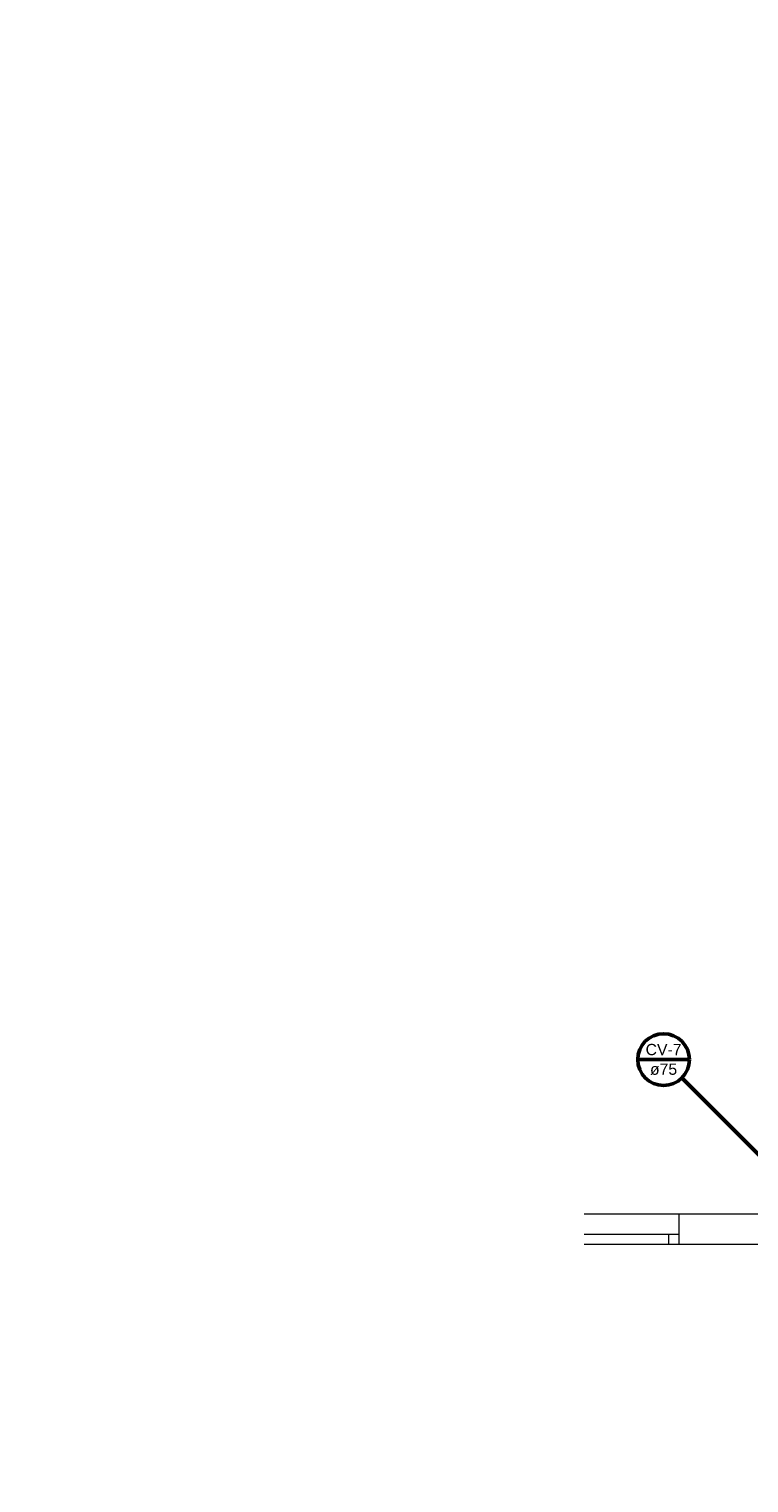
# Model space of a CAD drawing. Header units: millimetres. Extents: x -27714 to -5776, y 5810 to 9208.
# Tile 15 of 256: x -25686 to -25672, y 7009 to 7037. Entities that reach past the tile are written whole.
import ezdxf

# ---------------------------------------------------------------- set-up
doc = ezdxf.new("R2010")
doc.units = ezdxf.units.MM
doc.layers.add('CV-Indicação coluna', color=5, linetype='Continuous', lineweight=50)
for name, color, linetype in [('TEXTO', 7, 'Continuous'), ('TEXTO @ 100', 7, 'Continuous'), ('TEXTO @ 200', 7, 'Continuous')]:
    doc.layers.add(name, color=color, linetype=linetype)
doc.styles.add('Arial', font='arial.ttf')

# ---------------------------------------------------------------- blocks, each defined once
blk = doc.blocks.new('SIMBOLO NOMENCLATURA')
at = {"linetype": 'Continuous'}
blk.add_circle((-30, 0), 30, dxfattribs=at)
blk = doc.blocks.new('*U147')
at = {"layer": 'TEXTO @ 100', "linetype": 'Continuous', "xscale": 20, "yscale": 20, "zscale": 20}
blk.add_blockref('SIMBOLO NOMENCLATURA', (-25314.228, 7009.918), dxfattribs=at)
at = {"layer": 'TEXTO @ 200', "linetype": 'Continuous', "xscale": 40, "yscale": 40, "zscale": 40}
blk.add_blockref('SIMBOLO NOMENCLATURA', (-25314.228, 7009.918), dxfattribs=at)
blk = doc.blocks.new('*U151')
at = {"layer": 'TEXTO @ 100', "linetype": 'Continuous', "xscale": 20, "yscale": 20, "zscale": 20}
blk.add_blockref('SIMBOLO NOMENCLATURA', (-25312.564, 7079.25), dxfattribs=at)
at = {"layer": 'TEXTO @ 200', "linetype": 'Continuous', "xscale": 40, "yscale": 40, "zscale": 40}
blk.add_blockref('SIMBOLO NOMENCLATURA', (-25312.564, 7079.25), dxfattribs=at)
blk = doc.blocks.new('*U155')
at = {"layer": 'TEXTO @ 200', "linetype": 'Continuous', "xscale": 40, "yscale": 40, "zscale": 40}
blk.add_blockref('SIMBOLO NOMENCLATURA', (-23654.527, 7584.979), dxfattribs=at)
blk = doc.blocks.new('*U159')
at = {"layer": 'TEXTO @ 200', "linetype": 'Continuous', "xscale": 40, "yscale": 40, "zscale": 40}
blk.add_blockref('SIMBOLO NOMENCLATURA', (-23783.068, 7189.489), dxfattribs=at)

msp = doc.modelspace()

# ---------------------------------------------------------------- linework, layer by layer
at = {"color": 83, "linetype": 'Continuous', "lineweight": 0}
msp.add_line((-25675.2058, 7014.233), (-25671.6505, 7014.233), dxfattribs=at)
at = {"color": 7, "linetype": 'Continuous', "lineweight": 0}
for p, q in [((-25675.2058, 7014.233), (-25671.6504, 7014.233)), ((-25673.3538, 7013.633), (-25673.3538, 7014.233)), ((-25673.3538, 7013.633), (-25673.3538, 7014.233)), ((-25675.2058, 7013.833), (-25673.3538, 7013.833)), ((-25673.5538, 7013.633), (-25673.5538, 7013.833)), ((-25652.2282, 7013.633), (-25675.2058, 7013.633))]:
    msp.add_line(p, q, dxfattribs=at)
at = {"layer": 'CV-Indicação coluna'}
for p, q in [((-25674.1622, 7017.2405), (-25673.1539, 7017.2405)), ((-25673.3016, 7016.8841), (-25670.9758, 7014.5583))]:
    msp.add_line(p, q, dxfattribs=at)
msp.add_circle((-25673.6581, 7017.2405), 0.5041, dxfattribs=at)

# ---------------------------------------------------------------- block references
at = {"layer": 'TEXTO'}
for name in ['*U155', '*U159', '*U151', '*U147']:
    msp.add_blockref(name, (0, 0), dxfattribs=at)

# ---------------------------------------------------------------- texts
at = {"layer": 'CV-Indicação coluna', "char_height": 0.22, "attachment_point": 8, "line_spacing_factor": 0.6, "style": 'Arial'}
for s, insert, width in [('CV-7', (-25673.6581, 7017.3231), 1.400488), ('ø75', (-25673.6581, 7016.9379), 1.059085)]:
    msp.add_mtext(s, dxfattribs=dict(at, insert=insert, width=width))

doc.saveas('drawing.dxf')
